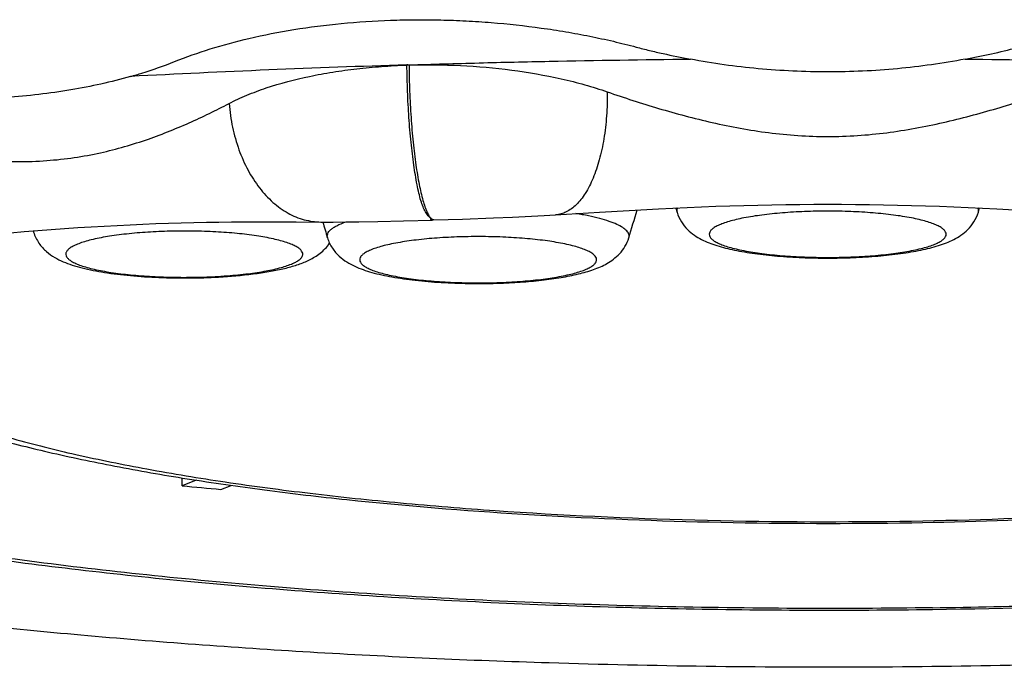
# Model space of a CAD drawing. Header units: millimetres. Extents: x -312 to 514, y -125 to 638.
# Tile 24 of 42: x -214.63 to -208.81, y 604.83 to 608.72. Entities that reach past the tile are written whole.
import ezdxf

# ---------------------------------------------------------------- set-up
doc = ezdxf.new("R2010")
doc.units = ezdxf.units.MM
doc.header["$LTSCALE"] = 23.1
doc.layers.get('0').update_dxf_attribs({"linetype": 'CONTINUOUS'})

msp = doc.modelspace()

# ---------------------------------------------------------------- linework, layer by layer
at = {"color": 7, "linetype": 'CONTINUOUS'}
for p, q in [((-211.4588, 607.5696), (-211.2002, 607.5858)), ((-211.2002, 607.5858), (-211.0238, 607.5961)), ((-210.7496, 607.6102), (-210.7448, 607.5945)), ((-210.7448, 607.5945), (-210.7418, 607.5846)), ((-208.9616, 607.5846), (-208.9586, 607.5945)), ((-208.9586, 607.5945), (-208.9538, 607.6103)), ((-208.8526, 607.6055), (-208.6797, 607.5962)), ((-213.2977, 607.5287), (-213.1458, 607.5289)), ((-213.1458, 607.5289), (-212.9913, 607.5282)), ((-212.9913, 607.5282), (-212.8453, 607.527)), ((-212.8453, 607.5273), (-212.8125, 607.5271)), ((-212.6968, 607.5275), (-212.6214, 607.5285)), ((-212.6214, 607.5285), (-212.509, 607.5305)), ((-212.509, 607.5305), (-212.3581, 607.5341)), ((-212.3581, 607.5341), (-212.1857, 607.5391)), ((-212.178, 607.5393), (-212.1858, 607.5391)), ((-212.178, 607.5393), (-212.009, 607.5449)), ((-212.009, 607.5449), (-211.8253, 607.5518)), ((-211.8253, 607.5518), (-211.7138, 607.5565)), ((-211.7138, 607.5565), (-211.6014, 607.5619)), ((-211.6014, 607.5619), (-211.526, 607.566)), ((-211.526, 607.566), (-211.4589, 607.57)), ((-214.5451, 607.4748), (-214.5438, 607.4708)), ((-214.5438, 607.4708), (-214.5428, 607.4672)), ((-211.807, 607.1656), (-211.8009, 607.1658)), ((-213.6647, 605.9697), (-213.6647, 606.0159)), ((-213.5824, 606.0029), (-213.6647, 605.9697)), ((-213.436, 605.9481), (-213.3763, 605.9722)), ((-209.4255, 605.7507), (-209.4171, 605.7508))]:
    msp.add_line(p, q, dxfattribs=at)
at = {"color": 9, "linetype": 'CONTINUOUS'}
for p, q in [((-210.7434, 607.5949), (-210.7481, 607.6103)), ((-208.96, 607.5949), (-208.9553, 607.6105)), ((-212.1914, 607.5459), (-212.1951, 607.5487)), ((-214.5437, 607.4708), (-214.5428, 607.4672)), ((-211.8071, 607.1696), (-211.8011, 607.1697))]:
    msp.add_line(p, q, dxfattribs=at)
at = {"color": 7, "linetype": 'CONTINUOUS'}
for points in [[(-211.0238, 607.5961), (-210.8509, 607.6054), (-210.7656, 607.6096), (-210.6809, 607.6134), (-210.5967, 607.6169), (-210.513, 607.62), (-210.4297, 607.6228), (-210.3466, 607.6253), (-210.2638, 607.6273), (-210.1811, 607.629), (-210.0986, 607.6303), (-210.0162, 607.6313), (-209.9338, 607.6319), (-209.8515, 607.6321), (-209.7693, 607.6319), (-209.6869, 607.6313), (-209.6046, 607.6304), (-209.5221, 607.6291), (-209.4394, 607.6274), (-209.3566, 607.6253), (-209.2736, 607.6229), (-209.1904, 607.6201), (-209.1067, 607.617), (-209.0226, 607.6135), (-208.938, 607.6097), (-208.8526, 607.6055)], [(-215.0968, 607.4234), (-214.9274, 607.4406), (-214.844, 607.4487), (-214.7615, 607.4563), (-214.6798, 607.4636), (-214.5988, 607.4705), (-214.5185, 607.477), (-214.4389, 607.483), (-214.3599, 607.4888), (-214.2815, 607.4941), (-214.2037, 607.499), (-214.1263, 607.5035), (-214.0495, 607.5076), (-213.9731, 607.5114), (-213.8971, 607.5147), (-213.8216, 607.5177), (-213.7464, 607.5203), (-213.6716, 607.5226), (-213.597, 607.5245), (-213.5224, 607.526), (-213.4478, 607.5272), (-213.3729, 607.5281), (-213.2977, 607.5287)], [(-212.8125, 607.5271), (-212.7734, 607.5271), (-212.6968, 607.5275)]]:
    msp.add_lwpolyline(points, dxfattribs=at)
for centre, radius, start, end in [((-210.1174, 535.3077), 73.1807, 91.738756, 93.017879), ((-212.2576, 606.1483), 2.3076, 91.86655, 91.99264), ((-212.34, 608.9462), 0.4915, 271.60348, 271.7502), ((-220.2357, 610.2387), 9.6267, 343.0631, 344.08271), ((-203.5995, 610.2381), 9.6246, 196.36, 196.93696), ((-213.636, 610.5529), 3.3558, 273.1686, 273.62836), ((-210.5162, 638.0751), 32.2594, 264.39914, 264.80703)]:
    msp.add_arc(centre, radius, start, end, dxfattribs=at)
at = {"color": 9, "linetype": 'CONTINUOUS'}
for centre, radius, start, end in [((-212.1871, 607.5803), 0.0412, 270.5999, 271.78619), ((-214.5097, 607.4775), 0.0346, 184.3807, 191.1792), ((-213.6292, 610.2496), 3.0484, 273.62824, 274.08809)]:
    msp.add_arc(centre, radius, start, end, dxfattribs=at)
at = {"color": 7, "linetype": 'CONTINUOUS'}
for points, knots in [([(-213.2708, 608.6116), (-213.183, 608.6322), (-213.0018, 608.6673), (-212.7223, 608.7031), (-212.4819, 608.7185), (-212.3106, 608.722), (-212.2116, 608.7221), (-212.1371, 608.7207), (-212.0625, 608.7186), (-211.9878, 608.7154), (-211.9133, 608.711), (-211.765, 608.7002), (-211.5933, 608.6813), (-211.3997, 608.6516), (-211.2576, 608.6253), (-211.1185, 608.5953), (-211.0273, 608.5723), (-210.9824, 608.5603)], [0, 0, 0, 0, 0.117103, 0.239434, 0.365659, 0.429736, 0.461932, 0.494206, 0.52652, 0.558855, 0.591189, 0.623494, 0.751907, 0.81531, 0.87791, 0.939549, 1, 1, 1, 1]), ([(-213.7103, 608.4748), (-213.6414, 608.5028), (-213.4961, 608.5532), (-213.3478, 608.5931), (-213.2708, 608.6116)], [0, 0, 0, 0, 0.48434, 1, 1, 1, 1]), ([(-210.9824, 608.5603), (-210.9563, 608.5534), (-210.9038, 608.5401), (-210.7974, 608.5155), (-210.7166, 608.4992), (-210.6624, 608.4893)], [0, 0, 0, 0, 0.246424, 0.495456, 1, 1, 1, 1]), ([(-209.0398, 608.4893), (-208.9878, 608.4988), (-208.8851, 608.5195), (-208.7832, 608.5439), (-208.733, 608.5571)], [0, 0, 0, 0, 0.504382, 1, 1, 1, 1]), ([(-213.9704, 608.387), (-213.9478, 608.3934), (-213.86, 608.4194), (-213.7734, 608.4495), (-213.7103, 608.4748)], [0, 0, 0, 0, 0.256904, 1, 1, 1, 1]), ([(-213.3881, 608.2272), (-213.3713, 608.2359), (-213.3367, 608.2529), (-213.2639, 608.2848), (-213.1245, 608.3365), (-212.9542, 608.381), (-212.7747, 608.414), (-212.6568, 608.4301), (-212.5604, 608.4402), (-212.4868, 608.4462), (-212.4125, 608.451), (-212.3628, 608.4536), (-212.3378, 608.4545)], [0, 0, 0, 0, 0.052512, 0.106769, 0.220185, 0.464163, 0.593287, 0.726145, 0.793746, 0.86203, 0.930803, 1, 1, 1, 1]), ([(-212.3378, 608.4548), (-212.3359, 608.4546), (-212.3321, 608.4548), (-212.3282, 608.4549), (-212.3263, 608.4549)], [0, 0, 0, 0, 0.495997, 1, 1, 1, 1]), ([(-212.325, 608.455), (-212.1872, 608.4592), (-211.911, 608.4676), (-211.3569, 608.48), (-210.9406, 608.4864), (-210.6628, 608.4892)], [0, 0, 0, 0, 0.24879, 0.498596, 1, 1, 1, 1]), ([(-212.325, 608.4543), (-212.2238, 608.4572), (-212.021, 608.4552), (-211.7203, 608.4287), (-211.4752, 608.3864), (-211.2876, 608.3393), (-211.1975, 608.3114), (-211.1537, 608.2962)], [0, 0, 0, 0, 0.2557, 0.511605, 0.761896, 0.882922, 1, 1, 1, 1]), ([(-209.0394, 608.4892), (-209.1718, 608.4642), (-209.4416, 608.4258), (-209.8511, 608.4077), (-210.2606, 608.426), (-210.5305, 608.4637), (-210.6628, 608.4892)], [0, 0, 0, 0, 0.247582, 0.500015, 0.752458, 1, 1, 1, 1]), ([(-209.0394, 608.4892), (-208.7607, 608.4864), (-208.3432, 608.4799), (-207.7876, 608.4675), (-207.5105, 608.4591), (-207.3723, 608.4548)], [0, 0, 0, 0, 0.501402, 0.751198, 1, 1, 1, 1]), ([(-213.9702, 608.387), (-214.0857, 608.3536), (-214.3289, 608.2996), (-214.6423, 608.2642), (-214.9043, 608.2543), (-215.1067, 608.256), (-215.3112, 608.2668), (-215.4478, 608.2804), (-215.5161, 608.2889)], [0, 0, 0, 0, 0.231532, 0.478135, 0.605977, 0.735972, 0.867507, 1, 1, 1, 1]), ([(-211.1537, 608.2962), (-211.0535, 608.2614), (-210.8486, 608.1949), (-210.5314, 608.11), (-210.2555, 608.0588), (-210.0268, 608.0361), (-209.8516, 608.03), (-209.6764, 608.036), (-209.4478, 608.0587), (-209.1719, 608.11), (-208.8546, 608.1949), (-208.6499, 608.2614), (-208.5496, 608.2963)], [0, 0, 0, 0, 0.119282, 0.241943, 0.36897, 0.434158, 0.50001, 0.565862, 0.631052, 0.758078, 0.880733, 1, 1, 1, 1]), ([(-215.8646, 608.07), (-215.7519, 608.042), (-215.5247, 607.9895), (-215.2376, 607.936), (-215.0054, 607.9047), (-214.7744, 607.8835), (-214.5455, 607.8809), (-214.3242, 607.9029), (-214.1209, 607.9384), (-213.8861, 608.0047), (-213.6677, 608.0918), (-213.5048, 608.1676), (-213.4265, 608.2071), (-213.3881, 608.2272)], [0, 0, 0, 0, 0.136511, 0.274029, 0.343002, 0.411804, 0.546578, 0.611098, 0.67296, 0.788914, 0.897024, 0.94903, 1, 1, 1, 1]), ([(-210.7418, 607.5846), (-210.7357, 607.5647), (-210.7187, 607.5277), (-210.682, 607.4824), (-210.6404, 607.4486), (-210.5972, 607.4233), (-210.5526, 607.4036), (-210.4883, 607.3813), (-210.3982, 607.3591), (-210.2784, 607.3393), (-210.1449, 607.325), (-210.001, 607.3162), (-209.9021, 607.3143), (-209.8517, 607.3143)], [0, 0, 0, 0, 0.063761, 0.122976, 0.17682, 0.226837, 0.275742, 0.325867, 0.435019, 0.559113, 0.697257, 0.845866, 1, 1, 1, 1]), ([(-209.8517, 607.3143), (-209.8013, 607.3143), (-209.7024, 607.3162), (-209.5586, 607.325), (-209.425, 607.3393), (-209.3052, 607.3591), (-209.2151, 607.3813), (-209.1508, 607.4036), (-209.1062, 607.4233), (-209.063, 607.4486), (-209.0214, 607.4824), (-208.9847, 607.5277), (-208.9677, 607.5647), (-208.9616, 607.5846)], [0, 0, 0, 0, 0.154136, 0.302745, 0.44089, 0.564984, 0.674135, 0.724261, 0.773166, 0.823183, 0.877026, 0.93624, 1, 1, 1, 1]), ([(-214.5428, 607.4672), (-214.5357, 607.4441), (-214.5151, 607.4017), (-214.4701, 607.3523), (-214.4202, 607.3173), (-214.3684, 607.2919), (-214.3141, 607.2719), (-214.2332, 607.249), (-214.1186, 607.227), (-213.9667, 607.2089), (-213.8001, 607.1983), (-213.6262, 607.1955), (-213.5089, 607.199), (-213.4505, 607.2022)], [0, 0, 0, 0, 0.061367, 0.117358, 0.167682, 0.215207, 0.263319, 0.314267, 0.428367, 0.559034, 0.702272, 0.851694, 1, 1, 1, 1]), ([(-212.8067, 607.4343), (-212.8001, 607.4126), (-212.7811, 607.3727), (-212.74, 607.3252), (-212.694, 607.2907), (-212.6301, 607.2567), (-212.5407, 607.2265), (-212.4206, 607.2007), (-212.2837, 607.1816), (-212.1322, 607.1691), (-211.9716, 607.1632), (-211.8621, 607.164), (-211.807, 607.1656)], [0, 0, 0, 0, 0.06233, 0.119666, 0.171431, 0.219873, 0.318404, 0.429967, 0.557577, 0.698698, 0.84825, 1, 1, 1, 1]), ([(-211.8009, 607.1658), (-211.7564, 607.1672), (-211.6698, 607.1714), (-211.5448, 607.1826), (-211.4301, 607.1982), (-211.3275, 607.2184), (-211.2363, 607.2443), (-211.1669, 607.2741), (-211.1162, 607.3071), (-211.0793, 607.3399), (-211.0471, 607.3824), (-211.0321, 607.4162), (-211.0265, 607.4343)], [0, 0, 0, 0, 0.154615, 0.300931, 0.435394, 0.555954, 0.66339, 0.764079, 0.816378, 0.872857, 0.934389, 1, 1, 1, 1]), ([(-213.4236, 607.2038), (-213.3561, 607.2081), (-213.2583, 607.2172), (-213.1341, 607.2369), (-213.0528, 607.2542), (-212.9792, 607.2754), (-212.9112, 607.3026), (-212.8463, 607.3416), (-212.8096, 607.3793), (-212.7941, 607.4018)], [0, 0, 0, 0, 0.299459, 0.433585, 0.555774, 0.667037, 0.771666, 0.878966, 1, 1, 1, 1]), ([(-216.0562, 606.9207), (-216.0293, 606.8858), (-215.9713, 606.8206), (-215.874, 606.7342), (-215.7693, 606.6579), (-215.6176, 606.5645), (-215.4051, 606.4607), (-215.1213, 606.3523), (-214.8015, 606.2537), (-214.4452, 606.1636), (-214.053, 606.0815), (-213.627, 606.0076), (-213.1699, 605.942), (-212.5092, 605.8648), (-211.6334, 605.7938), (-210.5435, 605.7488), (-209.8006, 605.7455), (-209.4255, 605.7507)], [0, 0, 0, 0, 0.019278, 0.038081, 0.056823, 0.075875, 0.116002, 0.160033, 0.208718, 0.262323, 0.320819, 0.383987, 0.451473, 0.522832, 0.675023, 0.835826, 1, 1, 1, 1]), ([(-209.4171, 605.7508), (-209.0815, 605.7556), (-208.4234, 605.7759), (-207.4657, 605.8388), (-206.7054, 605.9184), (-206.137, 605.9985), (-205.7461, 606.0641), (-205.3824, 606.1364), (-205.0477, 606.2153), (-204.7428, 606.3008), (-204.468, 606.3937), (-204.2221, 606.4955), (-204.0027, 606.6103), (-203.8066, 606.7463), (-203.6953, 606.8584), (-203.6472, 606.9208)], [0, 0, 0, 0, 0.167937, 0.3294, 0.480172, 0.550378, 0.616595, 0.678508, 0.735894, 0.788658, 0.83689, 0.880963, 0.921694, 0.96059, 1, 1, 1, 1]), ([(-209.2332, 605.2495), (-209.7723, 605.2418), (-210.8393, 605.2465), (-212.1589, 605.3012), (-213.1815, 605.3752), (-213.9081, 605.4437), (-214.5979, 605.5252), (-215.2446, 605.6191), (-215.8424, 605.7245), (-216.3859, 605.8402), (-216.8702, 605.9653), (-217.2333, 606.0801), (-217.4899, 606.1771), (-217.6579, 606.2487), (-217.8083, 606.3219), (-217.9407, 606.3963), (-218.0549, 606.4719), (-218.1506, 606.5486), (-218.2278, 606.6262), (-218.2688, 606.6815), (-218.2855, 606.7092)], [0, 0, 0, 0, 0.173609, 0.343475, 0.425151, 0.503702, 0.578456, 0.648779, 0.714089, 0.773865, 0.827655, 0.8751, 0.896366, 0.915967, 0.9339, 0.950179, 0.964839, 0.977946, 0.98961, 1, 1, 1, 1]), ([(-209.2332, 605.2495), (-208.7499, 605.2564), (-207.8034, 605.2857), (-206.6387, 605.363), (-205.7487, 605.4491), (-205.1234, 605.5234), (-204.5334, 605.6079), (-203.9831, 605.7019), (-203.4766, 605.8047), (-203.0176, 605.9155), (-202.6095, 606.0334), (-202.3041, 606.1403), (-202.0884, 606.2298), (-201.947, 606.2958), (-201.8203, 606.3628), (-201.7085, 606.4309), (-201.6117, 606.5), (-201.5303, 606.5698), (-201.4642, 606.6404), (-201.4289, 606.6904), (-201.4143, 606.7153)], [0, 0, 0, 0, 0.179273, 0.35121, 0.432888, 0.510929, 0.584788, 0.653962, 0.717991, 0.776472, 0.829065, 0.875512, 0.896383, 0.915673, 0.933388, 0.94955, 0.964202, 0.977413, 0.989293, 1, 1, 1, 1]), ([(-218.3854, 606.5853), (-218.3002, 606.5204), (-218.1101, 606.4001), (-217.7907, 606.2462), (-217.425, 606.1058), (-217.0112, 605.976), (-216.5496, 605.8557), (-216.0415, 605.7446), (-215.4896, 605.6432), (-214.897, 605.5519), (-214.2676, 605.4711), (-213.3687, 605.3765), (-212.1876, 605.2898), (-210.7262, 605.2356), (-209.7334, 605.2327), (-209.233, 605.2397)], [0, 0, 0, 0, 0.034365, 0.071939, 0.113675, 0.160013, 0.211073, 0.266782, 0.326928, 0.391208, 0.459246, 0.530609, 0.68137, 0.839331, 1, 1, 1, 1]), ([(-209.233, 605.2397), (-208.7887, 605.246), (-207.9152, 605.2715), (-206.639, 605.3497), (-205.619, 605.448), (-204.8492, 605.5464), (-204.3131, 605.6273), (-203.8092, 605.7164), (-203.34, 605.8133), (-202.9076, 605.9178), (-202.5134, 606.0299), (-202.1581, 606.1497), (-201.8414, 606.2785), (-201.5619, 606.419), (-201.3942, 606.5273), (-201.3181, 606.5853)], [0, 0, 0, 0, 0.164413, 0.323287, 0.473039, 0.543468, 0.61044, 0.673634, 0.732782, 0.78768, 0.83821, 0.884377, 0.926359, 0.964609, 1, 1, 1, 1])]:
    msp.add_open_spline(points, degree=3, knots=knots, dxfattribs=at)
at = {"color": 9, "linetype": 'CONTINUOUS'}
for points, knots in [([(-212.1951, 607.5487), (-212.2015, 607.553), (-212.2139, 607.5648), (-212.2293, 607.5884), (-212.2434, 607.6188), (-212.2561, 607.656), (-212.2676, 607.6996), (-212.2823, 607.7693), (-212.2976, 607.8692), (-212.3141, 608.0015), (-212.3265, 608.1467), (-212.3344, 608.2991), (-212.3368, 608.4026), (-212.3372, 608.4546)], [0, 0, 0, 0, 0.0247, 0.054534, 0.090398, 0.13262, 0.181193, 0.235902, 0.362177, 0.50736, 0.66602, 0.832286, 1, 1, 1, 1]), ([(-212.325, 608.455), (-212.3246, 608.403), (-212.3222, 608.2996), (-212.3142, 608.1471), (-212.302, 608.002), (-212.2862, 607.8696), (-212.2674, 607.755), (-212.2489, 607.6728), (-212.2325, 607.6195), (-212.2208, 607.5892), (-212.209, 607.5659), (-212.1999, 607.5534), (-212.1951, 607.5487)], [0, 0, 0, 0, 0.168801, 0.336147, 0.495825, 0.641938, 0.769162, 0.87302, 0.915125, 0.950308, 0.978508, 1, 1, 1, 1]), ([(-211.1537, 608.2963), (-211.1532, 608.2487), (-211.1559, 608.1556), (-211.1715, 608.021), (-211.1977, 607.8976), (-211.2338, 607.7893), (-211.2727, 607.7115), (-211.3084, 607.6605), (-211.3435, 607.6209), (-211.3834, 607.5906), (-211.4265, 607.574), (-211.4481, 607.5703), (-211.4588, 607.5696)], [0, 0, 0, 0, 0.168866, 0.330336, 0.480535, 0.61612, 0.734918, 0.787879, 0.836616, 0.922785, 0.962023, 1, 1, 1, 1]), ([(-213.388, 608.2271), (-213.3841, 608.1799), (-213.3707, 608.0873), (-213.3332, 607.9548), (-213.2801, 607.834), (-213.2128, 607.7287), (-213.1331, 607.6423), (-213.0435, 607.5774), (-212.9464, 607.5372), (-212.8786, 607.5276), (-212.8453, 607.5273)], [0, 0, 0, 0, 0.147041, 0.289885, 0.426594, 0.555705, 0.676603, 0.789722, 0.896584, 1, 1, 1, 1]), ([(-210.7397, 607.6107), (-210.7403, 607.6095), (-210.7424, 607.6044), (-210.7434, 607.5989), (-210.7434, 607.5949)], [0, 0, 0, 0, 0.261027, 1, 1, 1, 1]), ([(-210.7434, 607.5949), (-210.7434, 607.5923), (-210.743, 607.5888), (-210.7421, 607.5855), (-210.7418, 607.5846)], [0, 0, 0, 0, 0.744781, 1, 1, 1, 1]), ([(-209.8517, 607.5914), (-209.8972, 607.5914), (-209.9866, 607.5897), (-210.1164, 607.5822), (-210.236, 607.57), (-210.3271, 607.5559), (-210.3913, 607.5422), (-210.4322, 607.5315), (-210.4675, 607.5202), (-210.497, 607.5083), (-210.5204, 607.4959), (-210.5377, 607.4831), (-210.5488, 607.4696), (-210.553, 607.4548), (-210.5488, 607.44), (-210.5377, 607.4265), (-210.5204, 607.4137), (-210.497, 607.4013), (-210.4675, 607.3893), (-210.4322, 607.378), (-210.3913, 607.3674), (-210.3271, 607.3537), (-210.236, 607.3395), (-210.1164, 607.3273), (-209.9866, 607.3198), (-209.8972, 607.3181), (-209.8517, 607.3181)], [0, 0, 0, 0, 0.093086, 0.182736, 0.265661, 0.338875, 0.371036, 0.399875, 0.425188, 0.446843, 0.46481, 0.479232, 0.490587, 0.5, 0.509413, 0.520768, 0.53519, 0.553157, 0.574812, 0.600125, 0.628964, 0.661125, 0.734339, 0.817264, 0.906914, 1, 1, 1, 1]), ([(-209.8517, 607.3181), (-209.8062, 607.3181), (-209.7168, 607.3198), (-209.587, 607.3273), (-209.4674, 607.3395), (-209.3763, 607.3537), (-209.3121, 607.3674), (-209.2712, 607.378), (-209.2359, 607.3893), (-209.2064, 607.4013), (-209.183, 607.4137), (-209.1657, 607.4265), (-209.1546, 607.44), (-209.1504, 607.4548), (-209.1546, 607.4696), (-209.1657, 607.4831), (-209.183, 607.4959), (-209.2064, 607.5083), (-209.2359, 607.5202), (-209.2712, 607.5315), (-209.3121, 607.5422), (-209.3763, 607.5559), (-209.4674, 607.57), (-209.587, 607.5822), (-209.7168, 607.5897), (-209.8062, 607.5914), (-209.8517, 607.5914)], [0, 0, 0, 0, 0.093086, 0.182736, 0.265661, 0.338875, 0.371036, 0.399875, 0.425188, 0.446843, 0.46481, 0.479232, 0.490587, 0.5, 0.509413, 0.520768, 0.53519, 0.553157, 0.574812, 0.600125, 0.628964, 0.661125, 0.734339, 0.817264, 0.906914, 1, 1, 1, 1]), ([(-208.96, 607.5949), (-208.96, 607.5962), (-208.9603, 607.6017), (-208.962, 607.6071), (-208.9637, 607.6109)], [0, 0, 0, 0, 0.243261, 1, 1, 1, 1]), ([(-208.9616, 607.5846), (-208.9613, 607.5855), (-208.9604, 607.5888), (-208.96, 607.5923), (-208.96, 607.5949)], [0, 0, 0, 0, 0.255219, 1, 1, 1, 1]), ([(-212.8067, 607.4343), (-212.8079, 607.4382), (-212.809, 607.4465), (-212.8059, 607.4592), (-212.7984, 607.4715), (-212.7867, 607.4834), (-212.7709, 607.495), (-212.7426, 607.5113), (-212.7182, 607.5212), (-212.7008, 607.5275)], [0, 0, 0, 0, 0.079706, 0.160784, 0.251938, 0.359296, 0.486426, 0.635181, 1, 1, 1, 1]), ([(-212.1867, 607.5391), (-212.1886, 607.5391), (-212.1917, 607.5392), (-212.1954, 607.5407), (-212.1966, 607.5428), (-212.1967, 607.5446), (-212.1962, 607.5467), (-212.1955, 607.548), (-212.1951, 607.5487)], [0, 0, 0, 0, 0.332058, 0.551315, 0.642057, 0.739295, 0.856039, 1, 1, 1, 1]), ([(-212.178, 607.5393), (-212.1799, 607.5393), (-212.1848, 607.5413), (-212.1889, 607.5441), (-212.1914, 607.5459)], [0, 0, 0, 0, 0.376326, 1, 1, 1, 1]), ([(-211.0265, 607.4343), (-211.0256, 607.4376), (-211.0244, 607.4444), (-211.026, 607.4548), (-211.0306, 607.4651), (-211.0416, 607.4795), (-211.0636, 607.4966), (-211.099, 607.515), (-211.145, 607.5326), (-211.2012, 607.5492), (-211.2668, 607.5644), (-211.3138, 607.5731), (-211.3387, 607.5772)], [0, 0, 0, 0, 0.02788, 0.055697, 0.085666, 0.119558, 0.203262, 0.311949, 0.446825, 0.607457, 0.792499, 1, 1, 1, 1]), ([(-213.8689, 607.4672), (-213.9109, 607.4646), (-213.9723, 607.4594), (-214.0517, 607.4498), (-214.1211, 607.4394), (-214.1845, 607.427), (-214.2406, 607.4118), (-214.2748, 607.4003), (-214.3031, 607.3883), (-214.3253, 607.3758), (-214.3413, 607.3629), (-214.3499, 607.351), (-214.3526, 607.3414), (-214.3528, 607.332), (-214.348, 607.3196), (-214.3356, 607.3064), (-214.3171, 607.2936), (-214.2925, 607.2813), (-214.2618, 607.2695), (-214.2253, 607.2583), (-214.1664, 607.2436), (-214.0809, 607.2281), (-213.9666, 607.2142), (-213.8403, 607.2047), (-213.7069, 607.2001), (-213.5713, 607.2007), (-213.4809, 607.2044), (-213.4363, 607.2073)], [0, 0, 0, 0, 0.085988, 0.125956, 0.163421, 0.229557, 0.257703, 0.282291, 0.303205, 0.320443, 0.334198, 0.345046, 0.349782, 0.354354, 0.364022, 0.375925, 0.391032, 0.409731, 0.432122, 0.458152, 0.487671, 0.556258, 0.63563, 0.722965, 0.815079, 0.908575, 1, 1, 1, 1]), ([(-213.4119, 607.2089), (-213.3711, 607.2118), (-213.2939, 607.2189), (-213.1864, 607.2342), (-213.1073, 607.2507), (-213.0539, 607.266), (-213.0218, 607.2775), (-212.9955, 607.2895), (-212.9752, 607.302), (-212.9609, 607.3149), (-212.9539, 607.3269), (-212.9523, 607.3363), (-212.9532, 607.3456), (-212.9593, 607.3577), (-212.9728, 607.3707), (-212.9922, 607.3832), (-213.0177, 607.3953), (-213.049, 607.4069), (-213.0859, 607.4178), (-213.1451, 607.4322), (-213.2305, 607.4473), (-213.3442, 607.4609), (-213.4694, 607.47), (-213.6015, 607.4744), (-213.7355, 607.4738), (-213.8248, 607.47), (-213.8689, 607.4672)], [0, 0, 0, 0, 0.085081, 0.161145, 0.2256, 0.252833, 0.276489, 0.296483, 0.312852, 0.325861, 0.33622, 0.34087, 0.345481, 0.35556, 0.368131, 0.383994, 0.403461, 0.426594, 0.453322, 0.483488, 0.553197, 0.633468, 0.721506, 0.814175, 0.908137, 1, 1, 1, 1]), ([(-212.0261, 607.4395), (-212.0704, 607.4381), (-212.156, 607.4339), (-212.278, 607.4226), (-212.3717, 607.4091), (-212.4384, 607.396), (-212.4814, 607.3856), (-212.519, 607.3746), (-212.5508, 607.3629), (-212.5767, 607.3507), (-212.5964, 607.338), (-212.61, 607.3249), (-212.6162, 607.3126), (-212.6169, 607.3031), (-212.6152, 607.2936), (-212.6078, 607.2815), (-212.593, 607.2685), (-212.572, 607.2559), (-212.5449, 607.2438), (-212.5119, 607.2322), (-212.4732, 607.2213), (-212.4116, 607.2071), (-212.3232, 607.1923), (-212.2062, 607.1792), (-212.0781, 607.1707), (-211.9438, 607.1671), (-211.8528, 607.1681), (-211.8071, 607.1696)], [0, 0, 0, 0, 0.0906, 0.175115, 0.250485, 0.283904, 0.314097, 0.340838, 0.363965, 0.3834, 0.399206, 0.411697, 0.421694, 0.426277, 0.430916, 0.441309, 0.454418, 0.470936, 0.49111, 0.514969, 0.542416, 0.573274, 0.64422, 0.725424, 0.813978, 0.906643, 1, 1, 1, 1]), ([(-211.8011, 607.1697), (-211.757, 607.1712), (-211.6719, 607.1756), (-211.5507, 607.187), (-211.4578, 607.2006), (-211.3917, 607.2138), (-211.3492, 607.2241), (-211.312, 607.2352), (-211.2807, 607.2469), (-211.2552, 607.2591), (-211.2359, 607.2718), (-211.2227, 607.2849), (-211.2169, 607.2972), (-211.2164, 607.3066), (-211.2184, 607.3161), (-211.226, 607.3281), (-211.241, 607.3411), (-211.2622, 607.3536), (-211.2894, 607.3657), (-211.3225, 607.3772), (-211.3613, 607.3881), (-211.4229, 607.4022), (-211.5112, 607.417), (-211.6281, 607.43), (-211.7559, 607.4384), (-211.8899, 607.4419), (-211.9806, 607.4409), (-212.0261, 607.4395)], [0, 0, 0, 0, 0.090527, 0.174843, 0.249915, 0.283157, 0.313161, 0.339705, 0.362632, 0.381872, 0.397497, 0.409841, 0.41976, 0.424343, 0.429007, 0.439514, 0.452779, 0.469464, 0.489804, 0.513823, 0.54142, 0.572416, 0.643604, 0.725004, 0.813718, 0.906518, 1, 1, 1, 1]), ([(-215.7187, 606.917), (-215.7199, 606.8972), (-215.7169, 606.8562), (-215.696, 606.7956), (-215.6591, 606.7361), (-215.607, 606.6775), (-215.5397, 606.6199), (-215.4575, 606.563), (-215.3604, 606.5071), (-215.2487, 606.4523), (-215.1227, 606.3986), (-214.9282, 606.326), (-214.6509, 606.2405), (-214.2792, 606.1483), (-213.8604, 606.0638), (-213.3989, 605.988), (-212.8995, 605.9218), (-212.3675, 605.8659), (-211.6104, 605.805), (-210.6266, 605.7595), (-209.8294, 605.7548), (-209.4256, 605.7606)], [0, 0, 0, 0, 0.009012, 0.018474, 0.0289, 0.040666, 0.054027, 0.069142, 0.086103, 0.104962, 0.125737, 0.148424, 0.199428, 0.257667, 0.322667, 0.393842, 0.470511, 0.551921, 0.637255, 0.816183, 1, 1, 1, 1]), ([(-209.4256, 605.7606), (-209.0619, 605.7658), (-208.3518, 605.7887), (-207.4804, 605.8507), (-206.8199, 605.9203), (-206.3616, 605.9801), (-205.9343, 606.048), (-205.5418, 606.1233), (-205.1875, 606.2053), (-204.8745, 606.2933), (-204.6419, 606.3737), (-204.4794, 606.4414), (-204.3742, 606.4912), (-204.2811, 606.5419), (-204.2004, 606.5934), (-204.132, 606.6457), (-204.0762, 606.6986), (-204.0331, 606.7523), (-204.0028, 606.8067), (-203.9858, 606.8618), (-203.9836, 606.899), (-203.9847, 606.917)], [0, 0, 0, 0, 0.190138, 0.371255, 0.456504, 0.537248, 0.612824, 0.682628, 0.746126, 0.802869, 0.852514, 0.874612, 0.894878, 0.913323, 0.929979, 0.944911, 0.958224, 0.970086, 0.980748, 0.990566, 1, 1, 1, 1]), ([(-219.8686, 606.325), (-219.789, 606.2767), (-219.6126, 606.1825), (-219.3198, 606.0542), (-218.9824, 605.9299), (-218.6019, 605.8103), (-218.1801, 605.696), (-217.719, 605.5876), (-217.2205, 605.4855), (-216.6872, 605.3903), (-216.1215, 605.3024), (-215.3112, 605.1934), (-214.2379, 605.0799), (-212.8917, 604.9809), (-211.9688, 604.9398), (-211.4978, 604.9253)], [0, 0, 0, 0, 0.032704, 0.070093, 0.112173, 0.158872, 0.21006, 0.265565, 0.325179, 0.388664, 0.455754, 0.526164, 0.675687, 0.834586, 1, 1, 1, 1]), ([(-211.4978, 604.9253), (-210.8793, 604.9061), (-209.6434, 604.8898), (-207.8118, 604.9282), (-206.3161, 605.0125), (-205.1665, 605.1119), (-204.3542, 605.1995), (-203.5848, 605.3007), (-202.8645, 605.4147), (-202.1988, 605.5404), (-201.5928, 605.677), (-201.0512, 605.8232), (-200.6438, 605.9563), (-200.3543, 606.0682), (-200.1633, 606.1508), (-199.9913, 606.235), (-199.8846, 606.2947), (-199.8347, 606.325)], [0, 0, 0, 0, 0.15684, 0.313147, 0.464223, 0.536382, 0.605566, 0.671268, 0.733013, 0.790368, 0.842943, 0.890406, 0.932495, 0.951468, 0.969042, 0.985216, 1, 1, 1, 1]), ([(-227.9271, 605.2692), (-227.7762, 604.7153), (-227.4572, 603.6119), (-226.9213, 601.9742), (-226.3211, 600.3578), (-225.425, 598.2392), (-224.3674, 596.1877), (-223.1127, 594.2533), (-222.2364, 593.1051), (-221.4767, 592.2342), (-220.8766, 591.6071), (-220.2457, 591.0096), (-219.5838, 590.4452), (-218.8914, 589.9173), (-218.1695, 589.4288), (-217.4196, 588.9827), (-216.6436, 588.5818), (-215.8441, 588.228), (-215.024, 587.9231), (-214.1865, 587.6676), (-213.335, 587.4614), (-212.4727, 587.3042), (-211.6029, 587.1942), (-210.7284, 587.1301), (-210.1439, 587.1164), (-209.8517, 587.1164)], [0, 0, 0, 0, 0.062019, 0.12406, 0.186129, 0.248233, 0.37253, 0.434799, 0.49715, 0.52837, 0.559617, 0.590894, 0.622201, 0.653541, 0.684914, 0.716319, 0.747755, 0.77922, 0.810711, 0.842226, 0.873759, 0.905307, 0.936866, 0.968431, 1, 1, 1, 1]), ([(-209.8517, 587.1164), (-209.5595, 587.1164), (-208.975, 587.1301), (-208.1005, 587.1942), (-207.2307, 587.3042), (-206.3684, 587.4614), (-205.5169, 587.6676), (-204.6794, 587.9231), (-203.8593, 588.228), (-203.0598, 588.5818), (-202.2838, 588.9827), (-201.534, 589.4288), (-200.812, 589.9173), (-200.1196, 590.4452), (-199.4577, 591.0096), (-198.8269, 591.607), (-198.2267, 592.2342), (-197.467, 593.1051), (-196.5907, 594.2532), (-195.3361, 596.1877), (-194.2784, 598.2391), (-193.3824, 600.3577), (-192.7821, 601.9741), (-192.2462, 603.6119), (-191.9272, 604.7152), (-191.7763, 605.2691)], [0, 0, 0, 0, 0.031569, 0.063134, 0.094693, 0.126241, 0.157774, 0.189289, 0.22078, 0.252245, 0.283681, 0.315086, 0.346459, 0.377799, 0.409106, 0.440383, 0.47163, 0.50285, 0.565201, 0.62747, 0.751767, 0.813871, 0.87594, 0.937981, 1, 1, 1, 1])]:
    msp.add_open_spline(points, degree=3, knots=knots, dxfattribs=at)

doc.saveas('drawing.dxf')
